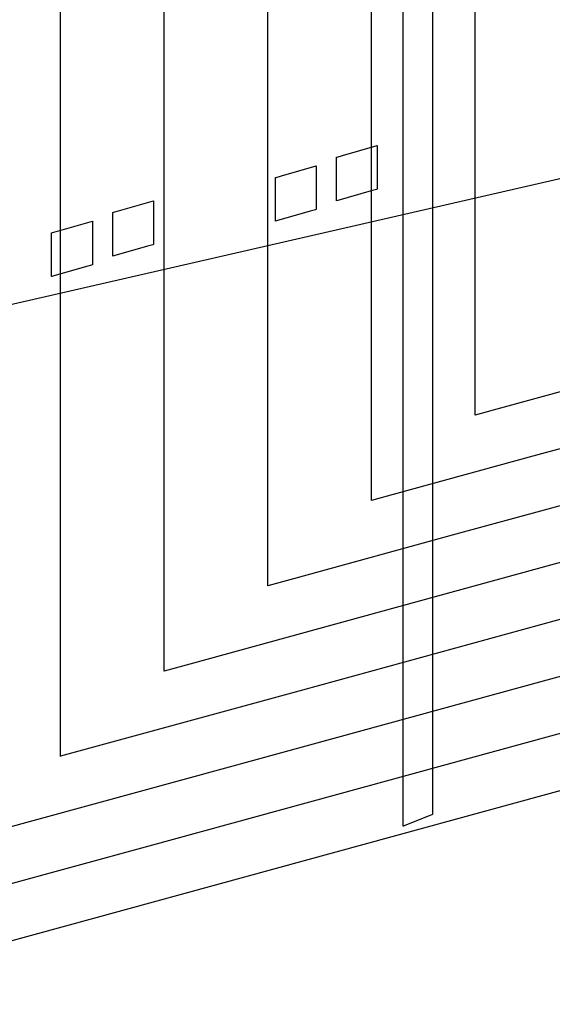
# Model space of a CAD drawing. Extents: x -3.57 to 3.57, y -2.08 to 2.06.
# Tile 127 of 219: x 0.04 to 0.17, y 0.28 to 0.52. Entities that reach past the tile are written whole.
import ezdxf

# ---------------------------------------------------------------- set-up
doc = ezdxf.new("R2010")
doc.units = 0

msp = doc.modelspace()

# ---------------------------------------------------------------- linework, layer by layer
at = {"layer": 'Layer 1', "color": 7, "linetype": 'CONTINUOUS'}
for p, q in [((-0.178415, 0.402839), (1.466712, 0.779742)), ((0.131638, 0.376511), (0.131638, 0.662131)), ((0.138669, 0.624272), (0.138669, 0.339234)), ((0.048673, 0.372506), (0.048673, 0.579238)), ((0.073752, 0.389833), (0.073752, 0.573597)), ((0.098831, 0.407163), (0.098831, 0.567953)), ((0.123909, 0.424493), (0.123909, 0.562313)), ((0.148988, 0.441824), (0.148988, 0.556672)), ((0.116904, 0.488095), (0.125311, 0.490496)), ((0.125311, 0.490496), (0.125311, 0.490496)), ((0.125311, 0.490496), (0.125311, 0.490496)), ((0.125311, 0.490496), (0.125311, 0.490496)), ((0.125311, 0.490496), (0.125311, 0.490496)), ((0.125311, 0.490496), (0.125311, 0.490496)), ((0.125311, 0.490496), (0.125311, 0.490496)), ((0.125311, 0.490496), (0.125311, 0.490495)), ((0.125311, 0.490495), (0.125311, 0.490489)), ((0.125311, 0.490489), (0.125311, 0.490456)), ((0.125311, 0.490456), (0.125311, 0.490319)), ((0.115634, 0.487732), (0.116904, 0.488095)), ((0.125311, 0.490319), (0.125311, 0.488959)), ((0.125311, 0.488959), (0.125311, 0.480271)), ((0.115469, 0.487685), (0.115475, 0.487687)), ((0.115469, 0.487647), (0.115469, 0.487685)), ((0.115469, 0.487685), (0.115469, 0.487685)), ((0.115469, 0.487685), (0.115469, 0.487685)), ((0.115469, 0.487685), (0.115469, 0.487685)), ((0.115469, 0.487685), (0.115469, 0.487685)), ((0.115469, 0.487685), (0.115469, 0.487685)), ((0.115469, 0.487685), (0.115469, 0.487685)), ((0.115469, 0.487685), (0.115469, 0.487685)), ((0.115469, 0.487685), (0.115469, 0.487685)), ((0.115469, 0.487685), (0.115469, 0.487685)), ((0.115469, 0.487685), (0.115469, 0.487685)), ((0.115469, 0.487685), (0.115469, 0.487685)), ((0.115469, 0.487685), (0.115469, 0.487685)), ((0.115469, 0.487366), (0.115469, 0.487647)), ((0.115469, 0.478676), (0.115469, 0.487366)), ((0.115475, 0.487687), (0.115505, 0.487696)), ((0.115505, 0.487696), (0.115634, 0.487732)), ((0.102136, 0.483174), (0.110543, 0.485575)), ((0.110543, 0.485575), (0.110543, 0.485575)), ((0.110543, 0.485575), (0.110543, 0.485575)), ((0.110543, 0.485575), (0.110543, 0.485575)), ((0.110543, 0.485575), (0.110543, 0.485575)), ((0.110543, 0.485575), (0.110543, 0.485575)), ((0.110543, 0.485575), (0.110543, 0.485575)), ((0.110543, 0.485575), (0.110543, 0.485574)), ((0.110543, 0.485574), (0.110543, 0.485567)), ((0.110543, 0.485567), (0.110543, 0.485535)), ((0.110543, 0.485535), (0.110543, 0.485398)), ((0.110543, 0.485398), (0.110543, 0.484037)), ((0.110543, 0.484037), (0.110543, 0.475346)), ((0.100701, 0.482726), (0.100701, 0.482764)), ((0.100701, 0.482764), (0.100701, 0.482764)), ((0.100701, 0.482764), (0.100701, 0.482764)), ((0.100701, 0.482764), (0.100701, 0.482764)), ((0.100701, 0.482764), (0.100701, 0.482764)), ((0.100701, 0.482764), (0.100701, 0.482764)), ((0.100701, 0.482764), (0.100701, 0.482764)), ((0.100701, 0.482764), (0.100701, 0.482764)), ((0.100701, 0.482764), (0.100701, 0.482764)), ((0.100701, 0.482764), (0.100701, 0.482764)), ((0.100701, 0.482764), (0.100701, 0.482764)), ((0.100701, 0.482764), (0.100701, 0.482764)), ((0.100701, 0.482764), (0.100702, 0.482764)), ((0.100701, 0.482445), (0.100701, 0.482726)), ((0.100701, 0.473754), (0.100701, 0.482445)), ((0.100702, 0.482764), (0.100708, 0.482766)), ((0.100708, 0.482766), (0.100738, 0.482774)), ((0.100738, 0.482774), (0.100866, 0.482811)), ((0.100866, 0.482811), (0.102136, 0.483174)), ((0.403047, 0.481075), (0.162941, 0.415397)), ((0.115469, 0.477315), (0.115469, 0.478676)), ((0.123876, 0.479542), (0.115766, 0.477223)), ((0.125146, 0.479906), (0.123876, 0.479542)), ((0.125274, 0.479942), (0.125146, 0.479906)), ((0.125304, 0.479951), (0.125274, 0.479942)), ((0.12531, 0.479953), (0.125304, 0.479951)), ((0.125311, 0.479953), (0.12531, 0.479953)), ((0.125311, 0.480271), (0.125311, 0.479968)), ((0.125311, 0.479968), (0.125311, 0.479953)), ((0.125311, 0.479953), (0.125311, 0.479953)), ((0.125311, 0.479953), (0.125311, 0.479953)), ((0.125311, 0.479953), (0.125311, 0.479953)), ((0.125311, 0.479953), (0.125311, 0.479953)), ((0.125311, 0.479953), (0.125311, 0.479953)), ((0.125311, 0.479953), (0.125311, 0.479953)), ((0.125311, 0.479953), (0.125311, 0.479953)), ((0.125311, 0.479953), (0.125311, 0.479953)), ((0.125311, 0.479953), (0.125311, 0.479953)), ((0.062763, 0.474737), (0.071173, 0.477138)), ((0.071173, 0.477138), (0.071173, 0.477138)), ((0.071173, 0.477138), (0.071173, 0.477138)), ((0.071173, 0.477138), (0.071173, 0.477138)), ((0.071173, 0.477138), (0.071173, 0.477138)), ((0.071173, 0.477138), (0.071173, 0.477138)), ((0.071173, 0.477138), (0.071173, 0.477138)), ((0.071173, 0.477138), (0.071173, 0.477137)), ((0.071173, 0.477137), (0.071173, 0.47713)), ((0.071173, 0.47713), (0.071173, 0.477098)), ((0.071173, 0.477098), (0.071173, 0.476961)), ((0.071173, 0.476961), (0.071173, 0.4756)), ((0.115469, 0.477177), (0.115469, 0.477315)), ((0.115469, 0.477145), (0.115469, 0.477177)), ((0.115469, 0.477139), (0.115469, 0.477145)), ((0.115483, 0.477142), (0.115469, 0.477138)), ((0.115469, 0.477138), (0.115469, 0.477139)), ((0.115469, 0.477138), (0.115469, 0.477138)), ((0.115469, 0.477138), (0.115469, 0.477138)), ((0.115469, 0.477138), (0.115469, 0.477138)), ((0.115469, 0.477138), (0.115469, 0.477138)), ((0.115469, 0.477138), (0.115469, 0.477138)), ((0.115469, 0.477138), (0.115469, 0.477138)), ((0.115469, 0.477138), (0.115469, 0.477138)), ((0.115469, 0.477138), (0.115469, 0.477138)), ((0.115469, 0.477138), (0.115469, 0.477138)), ((0.115766, 0.477223), (0.115483, 0.477142)), ((0.061327, 0.474289), (0.061327, 0.474327)), ((0.061327, 0.474327), (0.061327, 0.474327)), ((0.061327, 0.474327), (0.061327, 0.474327)), ((0.061327, 0.474327), (0.061327, 0.474327)), ((0.061327, 0.474327), (0.061327, 0.474327)), ((0.061327, 0.474327), (0.061327, 0.474327)), ((0.061327, 0.474327), (0.061327, 0.474327)), ((0.061327, 0.474327), (0.061327, 0.474327)), ((0.061327, 0.474327), (0.061327, 0.474327)), ((0.061327, 0.474327), (0.061327, 0.474327)), ((0.061327, 0.474327), (0.061327, 0.474327)), ((0.061327, 0.474327), (0.061327, 0.474327)), ((0.061327, 0.474327), (0.061328, 0.474327)), ((0.061327, 0.474008), (0.061327, 0.474289)), ((0.061327, 0.465317), (0.061327, 0.474008)), ((0.061328, 0.474327), (0.061334, 0.474329)), ((0.061334, 0.474329), (0.061364, 0.474337)), ((0.061364, 0.474337), (0.061492, 0.474374)), ((0.061492, 0.474374), (0.062763, 0.474737)), ((0.071173, 0.4756), (0.071173, 0.466909)), ((0.100701, 0.472393), (0.100701, 0.473754)), ((0.109108, 0.474618), (0.100998, 0.472301)), ((0.110378, 0.47498), (0.109108, 0.474618)), ((0.110506, 0.475017), (0.110378, 0.47498)), ((0.110536, 0.475026), (0.110506, 0.475017)), ((0.110543, 0.475027), (0.110536, 0.475026)), ((0.110543, 0.475346), (0.110543, 0.475043)), ((0.110543, 0.475043), (0.110543, 0.475028)), ((0.110543, 0.475028), (0.110543, 0.475028)), ((0.110543, 0.475028), (0.110543, 0.475028)), ((0.110543, 0.475028), (0.110543, 0.475028)), ((0.110543, 0.475028), (0.110543, 0.475028)), ((0.110543, 0.475028), (0.110543, 0.475028)), ((0.110543, 0.475028), (0.110543, 0.475028)), ((0.110543, 0.475028), (0.110543, 0.475028)), ((0.110543, 0.475028), (0.110543, 0.475028)), ((0.110543, 0.475028), (0.110543, 0.475028)), ((0.110543, 0.475028), (0.110543, 0.475027)), ((0.047998, 0.469815), (0.056406, 0.472217)), ((0.056406, 0.472217), (0.056406, 0.472217)), ((0.056406, 0.472217), (0.056406, 0.472217)), ((0.056406, 0.472217), (0.056406, 0.472217)), ((0.056406, 0.472217), (0.056406, 0.472217)), ((0.056406, 0.472217), (0.056406, 0.472216)), ((0.056406, 0.472216), (0.056406, 0.472216)), ((0.056406, 0.472216), (0.056406, 0.472216)), ((0.056406, 0.472216), (0.056406, 0.472209)), ((0.056406, 0.472209), (0.056406, 0.472177)), ((0.056406, 0.472177), (0.056406, 0.47204)), ((0.056406, 0.47204), (0.056406, 0.470679)), ((0.100701, 0.472256), (0.100701, 0.472393)), ((0.100701, 0.472224), (0.100701, 0.472256)), ((0.100701, 0.472217), (0.100701, 0.472224)), ((0.100715, 0.472221), (0.100701, 0.472217)), ((0.100701, 0.472217), (0.100701, 0.472217)), ((0.100701, 0.472217), (0.100701, 0.472217)), ((0.100701, 0.472217), (0.100701, 0.472217)), ((0.100701, 0.472217), (0.100701, 0.472217)), ((0.100701, 0.472217), (0.100701, 0.472217)), ((0.100701, 0.472217), (0.100701, 0.472217)), ((0.100701, 0.472217), (0.100701, 0.472217)), ((0.100701, 0.472217), (0.100701, 0.472217)), ((0.100701, 0.472217), (0.100701, 0.472217)), ((0.100701, 0.472217), (0.100701, 0.472217)), ((0.100998, 0.472301), (0.100715, 0.472221)), ((0.424495, 0.473178), (0.144368, 0.396551)), ((0.046563, 0.469368), (0.046563, 0.469406)), ((0.046563, 0.469406), (0.046563, 0.469406)), ((0.046563, 0.469406), (0.046563, 0.469406)), ((0.046563, 0.469406), (0.046563, 0.469406)), ((0.046563, 0.469406), (0.046563, 0.469406)), ((0.046563, 0.469406), (0.046563, 0.469406)), ((0.046563, 0.469406), (0.046563, 0.469406)), ((0.046563, 0.469406), (0.046563, 0.469406)), ((0.046563, 0.469406), (0.046563, 0.469406)), ((0.046563, 0.469406), (0.046563, 0.469406)), ((0.046563, 0.469406), (0.046563, 0.469406)), ((0.046563, 0.469406), (0.046563, 0.469406)), ((0.046563, 0.469406), (0.046564, 0.469406)), ((0.046563, 0.469087), (0.046563, 0.469368)), ((0.046563, 0.460396), (0.046563, 0.469087)), ((0.046564, 0.469406), (0.04657, 0.469407)), ((0.04657, 0.469407), (0.0466, 0.469416)), ((0.0466, 0.469416), (0.046728, 0.469453)), ((0.046728, 0.469453), (0.047998, 0.469815)), ((0.056406, 0.470679), (0.056406, 0.461988)), ((0.071008, 0.466543), (0.069738, 0.466181)), ((0.071136, 0.46658), (0.071008, 0.466543)), ((0.071166, 0.466589), (0.071136, 0.46658)), ((0.071172, 0.46659), (0.071166, 0.466589)), ((0.071173, 0.46659), (0.071172, 0.46659)), ((0.071173, 0.466909), (0.071173, 0.466606)), ((0.071173, 0.466606), (0.071173, 0.466591)), ((0.071173, 0.466591), (0.071173, 0.466591)), ((0.071173, 0.466591), (0.071173, 0.466591)), ((0.071173, 0.466591), (0.071173, 0.466591)), ((0.071173, 0.466591), (0.071173, 0.466591)), ((0.071173, 0.466591), (0.071173, 0.466591)), ((0.071173, 0.466591), (0.071173, 0.466591)), ((0.071173, 0.466591), (0.071173, 0.466591)), ((0.071173, 0.466591), (0.071173, 0.466591)), ((0.071173, 0.466591), (0.071173, 0.46659)), ((0.061327, 0.463956), (0.061327, 0.465317)), ((0.069738, 0.466181), (0.061624, 0.463864)), ((0.445943, 0.46528), (0.125795, 0.377705)), ((0.056406, 0.461988), (0.056406, 0.461685)), ((0.061327, 0.463819), (0.061327, 0.463956)), ((0.061327, 0.463787), (0.061327, 0.463819)), ((0.061327, 0.46378), (0.061327, 0.463787)), ((0.061341, 0.463784), (0.061327, 0.46378)), ((0.061327, 0.46378), (0.061327, 0.46378)), ((0.061327, 0.46378), (0.061327, 0.46378)), ((0.061327, 0.46378), (0.061327, 0.46378)), ((0.061327, 0.46378), (0.061327, 0.46378)), ((0.061327, 0.46378), (0.061327, 0.46378)), ((0.061327, 0.46378), (0.061327, 0.46378)), ((0.061327, 0.46378), (0.061327, 0.46378)), ((0.061327, 0.46378), (0.061327, 0.46378)), ((0.061327, 0.46378), (0.061327, 0.46378)), ((0.061327, 0.46378), (0.061327, 0.46378)), ((0.061624, 0.463864), (0.061341, 0.463784)), ((0.046563, 0.459035), (0.046563, 0.460396)), ((0.05497, 0.461259), (0.04686, 0.458943)), ((0.05624, 0.461622), (0.05497, 0.461259)), ((0.056369, 0.461659), (0.05624, 0.461622)), ((0.056399, 0.461667), (0.056369, 0.461659)), ((0.056405, 0.461669), (0.056399, 0.461667)), ((0.056406, 0.461669), (0.056405, 0.461669)), ((0.056405, 0.461669), (0.056405, 0.461669)), ((0.056405, 0.461669), (0.056405, 0.461669)), ((0.056406, 0.461685), (0.056406, 0.461669)), ((0.056406, 0.461669), (0.056406, 0.461669)), ((0.056406, 0.461669), (0.056406, 0.461669)), ((0.056406, 0.461669), (0.056406, 0.461669)), ((0.056406, 0.461669), (0.056406, 0.461669)), ((0.056406, 0.461669), (0.056406, 0.461669)), ((0.056406, 0.461669), (0.056406, 0.461669)), ((0.056406, 0.461669), (0.056406, 0.461669)), ((0.046563, 0.458898), (0.046563, 0.459035)), ((0.046563, 0.458866), (0.046563, 0.458898)), ((0.046563, 0.458859), (0.046563, 0.458866)), ((0.046577, 0.458862), (0.046563, 0.458858)), ((0.046563, 0.458858), (0.046563, 0.458859)), ((0.046563, 0.458858), (0.046563, 0.458858)), ((0.046563, 0.458858), (0.046563, 0.458858)), ((0.046563, 0.458858), (0.046563, 0.458858)), ((0.046563, 0.458858), (0.046563, 0.458858)), ((0.046563, 0.458858), (0.046563, 0.458858)), ((0.046563, 0.458858), (0.046563, 0.458858)), ((0.046563, 0.458858), (0.046563, 0.458858)), ((0.046563, 0.458858), (0.046563, 0.458858)), ((0.046563, 0.458858), (0.046563, 0.458858)), ((0.04686, 0.458943), (0.046577, 0.458862)), ((0.467391, 0.45738), (0.107222, 0.358862)), ((0.488836, 0.449483), (0.088649, 0.340015)), ((0.510284, 0.441585), (0.070079, 0.321169)), ((0.148988, 0.42704), (0.148988, 0.441824)), ((0.181514, 0.434244), (0.153419, 0.426558)), ((0.042326, 0.299812), (0.522553, 0.431177)), ((0.042326, 0.299812), (0.522553, 0.431177)), ((0.148988, 0.425665), (0.148988, 0.42704)), ((0.153419, 0.426558), (0.149012, 0.425353)), ((0.123909, 0.406753), (0.123909, 0.424493)), ((0.148988, 0.425382), (0.148988, 0.425665)), ((0.148988, 0.425355), (0.148988, 0.425382)), ((0.148988, 0.425349), (0.148988, 0.425355)), ((0.148988, 0.425347), (0.148988, 0.425349)), ((0.148989, 0.425347), (0.148988, 0.425347)), ((0.148988, 0.425347), (0.148988, 0.425346)), ((0.148988, 0.425346), (0.148988, 0.425347)), ((0.148988, 0.425347), (0.148988, 0.425347)), ((0.148988, 0.425346), (0.148988, 0.425346)), ((0.148988, 0.425346), (0.148988, 0.425346)), ((0.148988, 0.425346), (0.148988, 0.425346)), ((0.148988, 0.425346), (0.148988, 0.425346)), ((0.149012, 0.425353), (0.148989, 0.425347)), ((0.162941, 0.415397), (0.129226, 0.406175)), ((0.098831, 0.386465), (0.098831, 0.407163)), ((0.123909, 0.405102), (0.123909, 0.406753)), ((0.123909, 0.404763), (0.123909, 0.405102)), ((0.123909, 0.404731), (0.123909, 0.404763)), ((0.123909, 0.404723), (0.123909, 0.404731)), ((0.123909, 0.404721), (0.123909, 0.404723)), ((0.12391, 0.404721), (0.123909, 0.40472)), ((0.123909, 0.40472), (0.123909, 0.404721)), ((0.123909, 0.404721), (0.123909, 0.404721)), ((0.123909, 0.404721), (0.123909, 0.404721)), ((0.123909, 0.40472), (0.123909, 0.40472)), ((0.123909, 0.40472), (0.123909, 0.40472)), ((0.123909, 0.40472), (0.123909, 0.40472)), ((0.123938, 0.404728), (0.12391, 0.404721)), ((0.12391, 0.404721), (0.12391, 0.404721)), ((0.129226, 0.406175), (0.123938, 0.404728)), ((0.144368, 0.396551), (0.105034, 0.385791)), ((0.073752, 0.366178), (0.073752, 0.389833)), ((0.098831, 0.38454), (0.098831, 0.386465)), ((0.105034, 0.385791), (0.098864, 0.384104)), ((0.098831, 0.384144), (0.098831, 0.38454)), ((0.098831, 0.384107), (0.098831, 0.384144)), ((0.098831, 0.384098), (0.098831, 0.384107)), ((0.098831, 0.384095), (0.098831, 0.384098)), ((0.098832, 0.384095), (0.098831, 0.384095)), ((0.098831, 0.384095), (0.098831, 0.384094)), ((0.098831, 0.384094), (0.098831, 0.384095)), ((0.098831, 0.384095), (0.098831, 0.384095)), ((0.098831, 0.384095), (0.098831, 0.384095)), ((0.098831, 0.384094), (0.098831, 0.384094)), ((0.098831, 0.384094), (0.098831, 0.384094)), ((0.098831, 0.384094), (0.098831, 0.384094)), ((0.098864, 0.384104), (0.098832, 0.384095)), ((0.125795, 0.377705), (0.080841, 0.365408)), ((0.131638, 0.331782), (0.131638, 0.376511)), ((0.048673, 0.345895), (0.048673, 0.372506)), ((0.073752, 0.363978), (0.073752, 0.366178)), ((0.080841, 0.365408), (0.07379, 0.363479)), ((0.073752, 0.363525), (0.073752, 0.363978)), ((0.073752, 0.363483), (0.073752, 0.363525)), ((0.073752, 0.363472), (0.073752, 0.363483)), ((0.073752, 0.363469), (0.073752, 0.363472)), ((0.073753, 0.363469), (0.073752, 0.363469)), ((0.073752, 0.363469), (0.073752, 0.363469)), ((0.073752, 0.363469), (0.073752, 0.363469)), ((0.073752, 0.363469), (0.073752, 0.363469)), ((0.073752, 0.363469), (0.073752, 0.363469)), ((0.073752, 0.363469), (0.073752, 0.363469)), ((0.073752, 0.363469), (0.073752, 0.363469)), ((0.073752, 0.363469), (0.073752, 0.363469)), ((0.07379, 0.363479), (0.073753, 0.363469)), ((0.107222, 0.358862), (0.056649, 0.345028)), ((0.048673, 0.343419), (0.048673, 0.345895)), ((0.048673, 0.34291), (0.048673, 0.343419)), ((0.048673, 0.342862), (0.048673, 0.34291)), ((0.048673, 0.34285), (0.048673, 0.342862)), ((0.048673, 0.342847), (0.048673, 0.34285)), ((0.048674, 0.342847), (0.048673, 0.342846)), ((0.048673, 0.342846), (0.048673, 0.342847)), ((0.048673, 0.342847), (0.048673, 0.342847)), ((0.048673, 0.342846), (0.048673, 0.342846)), ((0.048673, 0.342846), (0.048673, 0.342846)), ((0.048673, 0.342846), (0.048673, 0.342846)), ((0.048673, 0.342846), (0.048673, 0.342846)), ((0.048675, 0.342847), (0.048674, 0.342847)), ((0.048716, 0.342858), (0.048675, 0.342847)), ((0.056649, 0.345028), (0.048716, 0.342858)), ((0.088649, 0.340015), (0.032456, 0.324644)), ((0.138669, 0.339234), (0.138669, 0.32928)), ((0.131638, 0.327269), (0.131638, 0.331782)), ((0.138551, 0.328732), (0.137644, 0.32837)), ((0.138643, 0.328769), (0.138551, 0.328732)), ((0.138664, 0.328778), (0.138643, 0.328769)), ((0.138669, 0.328779), (0.138664, 0.328778)), ((0.138669, 0.32928), (0.138669, 0.328782)), ((0.138669, 0.328782), (0.138669, 0.32878)), ((0.138669, 0.32878), (0.138669, 0.32878)), ((0.138669, 0.32878), (0.138669, 0.32878)), ((0.138669, 0.32878), (0.138669, 0.32878)), ((0.138669, 0.32878), (0.138669, 0.32878)), ((0.138669, 0.32878), (0.138669, 0.32878)), ((0.138669, 0.32878), (0.138669, 0.32878)), ((0.138669, 0.32878), (0.138669, 0.32878)), ((0.138669, 0.32878), (0.138669, 0.328779)), ((0.138669, 0.328779), (0.138669, 0.328779)), ((0.131638, 0.32621), (0.131638, 0.327269)), ((0.131638, 0.325995), (0.131638, 0.32621)), ((0.137644, 0.32837), (0.13185, 0.326053)), ((0.131638, 0.325975), (0.131638, 0.325995)), ((0.131638, 0.32597), (0.131638, 0.325975)), ((0.131648, 0.325973), (0.131638, 0.325969)), ((0.131638, 0.325969), (0.131638, 0.32597)), ((0.131638, 0.325969), (0.131638, 0.325969)), ((0.131638, 0.325969), (0.131638, 0.325969)), ((0.131638, 0.325969), (0.131638, 0.325969)), ((0.131638, 0.325969), (0.131638, 0.325969)), ((0.131638, 0.325969), (0.131638, 0.325969)), ((0.131638, 0.325969), (0.131638, 0.325969)), ((0.131638, 0.325969), (0.131638, 0.325969)), ((0.13185, 0.326053), (0.131648, 0.325973)), ((0.070079, 0.321169), (0.008267, 0.304261)), ((-0.019482, 0.282904), (0.042326, 0.299812)), ((-0.019482, 0.282904), (0.042326, 0.299812))]:
    msp.add_line(p, q, dxfattribs=at)

doc.saveas('drawing.dxf')
